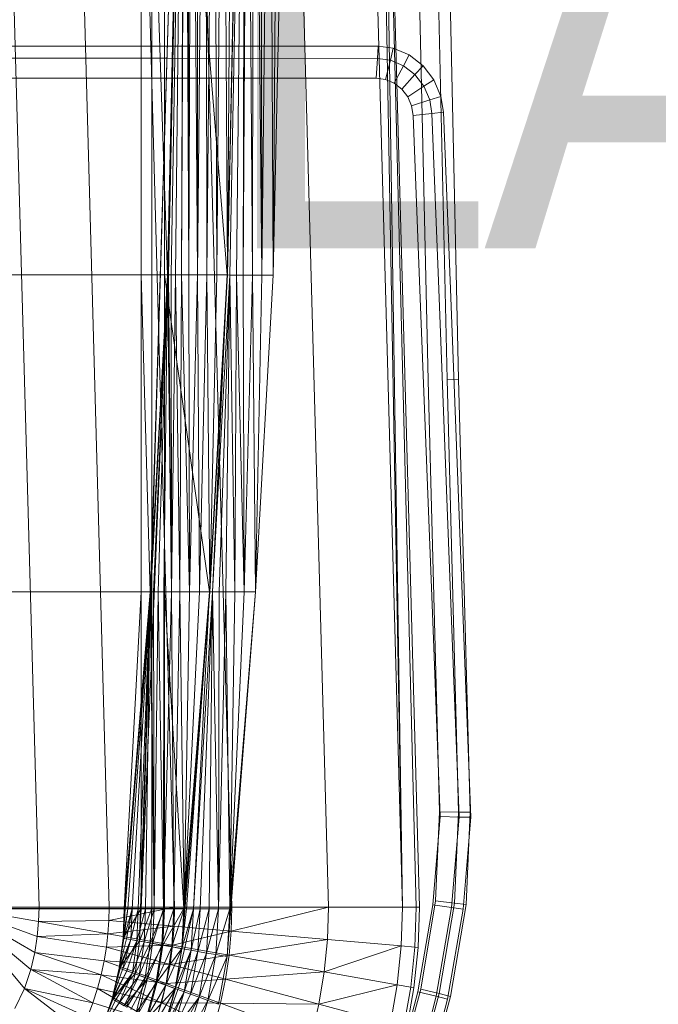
# Model space of a CAD drawing. Header units: metres. Extents: x 391.1 to 427.5, y 12.8 to 28.4.
# Tile 60 of 218: x 402.054 to 402.286, y 27.575 to 27.932. Entities that reach past the tile are written whole.
import ezdxf

# ---------------------------------------------------------------- set-up
doc = ezdxf.new("R2010")
doc.units = ezdxf.units.M
doc.layers.add('A-DETL-____-MBND', color=7, linetype='Continuous', lineweight=18)
doc.layers.add('E-LITE-EQPM-IDEN', color=7, linetype='Continuous', lineweight=30)
doc.styles.add('Tahoma_4', font='tahoma.ttf', dxfattribs={"height": 0.15})

# ---------------------------------------------------------------- blocks, each defined once
blk = doc.blocks.new('Family - Inodor PA-152684-03_ENLLUMENAT_P0A')
at = {"layer": 'A-DETL-____-MBND', "color": 253, "true_color": 0xaaaaaa}
for p, q in [((0.21897, 0.7262), (0.23305, 0.21652)), ((0.24439, 0.7262), (0.25847, 0.21652)), ((0.26816, 0.7262), (0.28224, 0.21652)), ((0.28568, 0.7262), (0.26951, 0.2042)), ((0.26951, 0.2042), (0.28565, 0.7256)), ((0.26951, 0.2042), (0.28565, 0.7256)), ((0.27003, 0.72561), (0.27003, 0.44571)), ((0.27003, 0.72561), (0.27003, 0.44571)), ((0.27003, 0.72561), (0.27003, 0.44571)), ((0.27003, 0.72561), (0.27965, 0.44571)), ((0.27003, 0.72561), (0.27003, 0.44571)), ((0.27003, 0.72561), (0.27965, 0.44571)), ((0.27003, 0.21593), (0.28565, 0.7256)), ((0.27003, 0.21593), (0.28565, 0.7256)), ((0.27392, 0.72561), (0.27392, 0.44571)), ((0.27392, 0.72561), (0.27392, 0.44571)), ((0.27859, 0.72561), (0.27859, 0.44571)), ((0.27859, 0.72561), (0.30126, 0.44572)), ((0.27859, 0.72561), (0.27859, 0.44571)), ((0.27859, 0.72561), (0.30126, 0.44572)), ((0.28565, 0.7256), (0.27965, 0.44571)), ((0.27965, 0.44571), (0.28565, 0.7256)), ((0.28565, 0.7256), (0.27965, 0.44571)), ((0.27965, 0.44571), (0.28565, 0.7256)), ((0.28565, 0.7256), (0.27996, 0.44571)), ((0.27996, 0.44571), (0.28565, 0.7256)), ((0.28565, 0.7256), (0.28094, 0.44571)), ((0.28094, 0.44571), (0.28565, 0.7256)), ((0.28565, 0.7256), (0.28254, 0.44571)), ((0.28254, 0.44571), (0.28565, 0.7256)), ((0.28565, 0.7256), (0.28471, 0.44571)), ((0.28471, 0.44571), (0.28565, 0.7256)), ((0.28471, 0.44571), (0.28596, 0.7256)), ((0.28471, 0.44571), (0.28596, 0.7256)), ((0.28596, 0.7256), (0.28739, 0.44571)), ((0.28596, 0.7256), (0.28739, 0.44571)), ((0.28694, 0.7256), (0.28739, 0.44571)), ((0.28694, 0.7256), (0.28739, 0.44571)), ((0.28854, 0.7256), (0.28739, 0.44571)), ((0.28739, 0.44571), (0.28854, 0.7256)), ((0.28854, 0.7256), (0.29049, 0.44571)), ((0.28854, 0.7256), (0.29049, 0.44571)), ((0.28891, 0.7262), (0.30299, 0.21652)), ((0.29071, 0.7256), (0.29049, 0.44571)), ((0.29049, 0.44571), (0.29071, 0.7256)), ((0.29049, 0.44571), (0.29339, 0.7256)), ((0.29049, 0.44571), (0.29339, 0.7256)), ((0.29339, 0.7256), (0.29392, 0.44571)), ((0.29339, 0.7256), (0.29392, 0.44571)), ((0.29649, 0.7256), (0.29392, 0.44571)), ((0.29392, 0.44571), (0.29649, 0.7256)), ((0.29649, 0.7256), (0.29758, 0.44571)), ((0.29649, 0.7256), (0.29758, 0.44571)), ((0.29992, 0.7256), (0.29758, 0.44571)), ((0.29758, 0.44571), (0.29992, 0.7256)), ((0.29992, 0.7256), (0.30135, 0.44571)), ((0.29992, 0.7256), (0.30135, 0.44571)), ((0.3076, 0.72555), (0.30126, 0.44572)), ((0.30126, 0.44572), (0.3076, 0.72555)), ((0.30749, 0.7262), (0.30135, 0.44571)), ((0.30358, 0.7256), (0.30135, 0.44571)), ((0.30135, 0.44571), (0.30358, 0.7256)), ((0.30135, 0.44571), (0.30735, 0.7256)), ((0.30135, 0.44571), (0.30735, 0.7256)), ((0.3076, 0.72555), (0.30226, 0.44566)), ((0.30226, 0.44566), (0.3076, 0.72555)), ((0.3076, 0.72555), (0.30471, 0.44566)), ((0.30471, 0.44566), (0.3076, 0.72555)), ((0.3076, 0.72555), (0.30715, 0.44566)), ((0.30715, 0.44566), (0.3076, 0.72555)), ((0.30715, 0.44566), (0.3086, 0.72555)), ((0.30715, 0.44566), (0.3086, 0.72555)), ((0.3086, 0.72555), (0.31043, 0.44566)), ((0.3086, 0.72555), (0.31043, 0.44566)), ((0.31105, 0.72555), (0.31043, 0.44566)), ((0.31043, 0.44566), (0.31105, 0.72555)), ((0.31105, 0.72555), (0.31384, 0.44566)), ((0.31105, 0.72555), (0.31384, 0.44566)), ((0.31349, 0.72555), (0.31384, 0.44566)), ((0.31349, 0.72555), (0.31384, 0.44566)), ((0.31677, 0.72555), (0.31384, 0.44566)), ((0.31384, 0.44566), (0.31677, 0.72555)), ((0.31677, 0.72555), (0.31794, 0.44566)), ((0.31677, 0.72555), (0.31794, 0.44566)), ((0.32408, 0.7262), (0.31794, 0.44566)), ((0.32019, 0.72555), (0.31794, 0.44566)), ((0.31794, 0.44566), (0.32019, 0.72555)), ((0.31794, 0.44566), (0.32395, 0.72555)), ((0.31794, 0.44566), (0.32395, 0.72555)), ((0.32395, 0.7262), (0.33803, 0.21652)), ((0.35083, 0.7262), (0.36491, 0.21652)), ((0.35578, 0.7262), (0.36491, 0.21652)), ((0.35697, 0.7262), (0.36491, 0.21652)), ((0.35697, 0.7262), (0.36986, 0.21652)), ((0.35697, 0.7262), (0.37104, 0.21652)), ((0.3742, 0.40749), (0.36709, 0.72691)), ((0.3742, 0.40749), (0.36709, 0.72691)), ((0.38104, 0.40776), (0.37392, 0.72725)), ((0.38104, 0.40776), (0.37392, 0.72725)), ((0.38526, 0.40793), (0.37814, 0.72747)), ((0.38526, 0.40793), (0.37814, 0.72747)), ((0.12668, 0.52871), (0.27914, 0.52871)), ((0.12668, 0.52871), (0.27914, 0.52871)), ((0.27914, 0.52871), (0.35608, 0.52867)), ((0.27914, 0.52871), (0.35608, 0.52867)), ((0.35608, 0.52867), (0.3558, 0.52422)), ((0.3558, 0.52422), (0.35608, 0.52867)), ((0.35608, 0.52867), (0.36156, 0.52793)), ((0.35608, 0.52867), (0.36156, 0.52793)), ((0.36156, 0.52793), (0.36048, 0.52359)), ((0.36048, 0.52359), (0.36156, 0.52793)), ((0.36156, 0.52793), (0.36735, 0.52548)), ((0.36156, 0.52793), (0.36735, 0.52548)), ((0.36735, 0.52548), (0.36527, 0.52156)), ((0.36527, 0.52156), (0.36735, 0.52548)), ((0.36735, 0.52548), (0.37237, 0.52157)), ((0.36735, 0.52548), (0.37237, 0.52157)), ((0.12668, 0.52427), (0.27914, 0.52427)), ((0.12668, 0.52427), (0.27914, 0.52427)), ((0.27914, 0.52427), (0.3558, 0.52422)), ((0.27914, 0.52427), (0.3558, 0.52422)), ((0.3558, 0.52422), (0.35537, 0.51703)), ((0.35537, 0.51703), (0.3558, 0.52422)), ((0.3558, 0.52422), (0.36048, 0.52359)), ((0.3558, 0.52422), (0.36048, 0.52359)), ((0.36048, 0.52359), (0.35875, 0.51657)), ((0.35875, 0.51657), (0.36048, 0.52359)), ((0.36048, 0.52359), (0.36527, 0.52156)), ((0.36048, 0.52359), (0.36527, 0.52156)), ((0.36527, 0.52156), (0.36191, 0.51523)), ((0.36191, 0.51523), (0.36527, 0.52156)), ((0.36527, 0.52156), (0.36942, 0.51833)), ((0.36527, 0.52156), (0.36942, 0.51833)), ((0.37237, 0.52157), (0.36942, 0.51833)), ((0.36942, 0.51833), (0.37237, 0.52157)), ((0.37237, 0.52157), (0.37629, 0.51645)), ((0.37237, 0.52157), (0.37629, 0.51645)), ((0.36942, 0.51833), (0.36464, 0.5131)), ((0.36464, 0.5131), (0.36942, 0.51833)), ((0.36942, 0.51833), (0.37266, 0.5141)), ((0.36942, 0.51833), (0.37266, 0.5141)), ((0.27914, 0.51707), (0.12668, 0.51707)), ((0.12668, 0.51707), (0.27914, 0.51707)), ((0.27914, 0.51707), (0.12668, 0.51707)), ((0.27914, 0.51707), (0.12668, 0.51707)), ((0.35537, 0.51703), (0.27914, 0.51707)), ((0.27914, 0.51707), (0.35537, 0.51703)), ((0.35537, 0.51703), (0.27914, 0.51707)), ((0.35537, 0.51703), (0.27914, 0.51707)), ((0.35875, 0.51657), (0.35537, 0.51703)), ((0.35537, 0.51703), (0.35875, 0.51657)), ((0.35875, 0.51657), (0.35537, 0.51703)), ((0.35875, 0.51657), (0.35537, 0.51703)), ((0.36191, 0.51523), (0.35875, 0.51657)), ((0.35875, 0.51657), (0.36191, 0.51523)), ((0.36191, 0.51523), (0.35875, 0.51657)), ((0.36191, 0.51523), (0.35875, 0.51657)), ((0.36464, 0.5131), (0.36191, 0.51523)), ((0.36191, 0.51523), (0.36464, 0.5131)), ((0.36464, 0.5131), (0.36191, 0.51523)), ((0.36464, 0.5131), (0.36191, 0.51523)), ((0.37266, 0.5141), (0.36678, 0.51031)), ((0.36678, 0.51031), (0.37266, 0.5141)), ((0.37629, 0.51645), (0.37266, 0.5141)), ((0.37266, 0.5141), (0.37629, 0.51645)), ((0.37266, 0.5141), (0.37478, 0.50915)), ((0.37266, 0.5141), (0.37478, 0.50915)), ((0.37629, 0.51645), (0.37885, 0.51046)), ((0.37629, 0.51645), (0.37885, 0.51046)), ((0.36678, 0.51031), (0.36464, 0.5131)), ((0.36464, 0.5131), (0.36678, 0.51031)), ((0.36678, 0.51031), (0.36464, 0.5131)), ((0.36678, 0.51031), (0.36464, 0.5131)), ((0.36818, 0.50704), (0.36678, 0.51031)), ((0.36678, 0.51031), (0.36818, 0.50704)), ((0.36818, 0.50704), (0.36678, 0.51031)), ((0.36818, 0.50704), (0.36678, 0.51031)), ((0.37478, 0.50915), (0.36818, 0.50704)), ((0.36818, 0.50704), (0.37478, 0.50915)), ((0.36875, 0.5035), (0.36818, 0.50704)), ((0.36818, 0.50704), (0.36875, 0.5035)), ((0.36875, 0.5035), (0.36818, 0.50704)), ((0.36875, 0.5035), (0.36818, 0.50704)), ((0.37885, 0.51046), (0.37478, 0.50915)), ((0.37478, 0.50915), (0.37885, 0.51046)), ((0.37478, 0.50915), (0.37557, 0.50425)), ((0.37478, 0.50915), (0.37557, 0.50425)), ((0.37885, 0.51046), (0.37978, 0.50472)), ((0.37885, 0.51046), (0.37978, 0.50472)), ((0.37557, 0.50425), (0.36875, 0.5035)), ((0.36875, 0.5035), (0.37557, 0.50425)), ((0.37121, 0.44025), (0.36875, 0.5035)), ((0.36875, 0.5035), (0.37121, 0.44025)), ((0.37121, 0.44025), (0.36875, 0.5035)), ((0.37121, 0.44025), (0.36875, 0.5035)), ((0.37978, 0.50472), (0.37557, 0.50425)), ((0.37557, 0.50425), (0.37978, 0.50472)), ((0.37557, 0.50425), (0.37805, 0.44054)), ((0.37557, 0.50425), (0.37805, 0.44054)), ((0.37978, 0.50472), (0.38227, 0.44073)), ((0.37978, 0.50472), (0.38227, 0.44073)), ((0.13594, 0.44571), (0.27003, 0.44571)), ((0.13594, 0.44571), (0.27003, 0.44571)), ((0.13594, 0.44571), (0.27003, 0.44571)), ((0.13594, 0.44571), (0.27003, 0.44571)), ((0.27003, 0.44571), (0.27003, 0.33082)), ((0.27003, 0.44571), (0.27392, 0.44571)), ((0.27003, 0.44571), (0.27392, 0.44571)), ((0.27003, 0.44571), (0.27003, 0.33082)), ((0.27003, 0.44571), (0.27003, 0.33082)), ((0.27965, 0.44571), (0.27003, 0.44571)), ((0.27003, 0.44571), (0.2733, 0.33082)), ((0.27003, 0.44571), (0.27003, 0.33082)), ((0.27003, 0.44571), (0.27965, 0.44571)), ((0.27003, 0.44571), (0.2733, 0.33082)), ((0.27003, 0.21593), (0.27965, 0.44571)), ((0.27003, 0.21593), (0.27965, 0.44571)), ((0.27965, 0.44571), (0.2733, 0.33082)), ((0.2733, 0.33082), (0.27965, 0.44571)), ((0.27965, 0.44571), (0.2733, 0.33082)), ((0.2733, 0.33082), (0.27965, 0.44571)), ((0.27965, 0.44571), (0.27362, 0.33082)), ((0.27362, 0.33082), (0.27965, 0.44571)), ((0.27392, 0.44571), (0.27392, 0.33082)), ((0.27392, 0.44571), (0.27859, 0.44571)), ((0.27392, 0.44571), (0.27859, 0.44571)), ((0.27392, 0.44571), (0.27392, 0.33082)), ((0.27965, 0.44571), (0.2746, 0.33082)), ((0.2746, 0.33082), (0.27965, 0.44571)), ((0.27965, 0.44571), (0.2762, 0.33082)), ((0.2762, 0.33082), (0.27965, 0.44571)), ((0.27965, 0.44571), (0.27837, 0.33082)), ((0.27837, 0.33082), (0.27965, 0.44571)), ((0.30126, 0.44572), (0.27859, 0.44571)), ((0.27859, 0.44571), (0.30126, 0.44572)), ((0.27859, 0.44571), (0.27859, 0.33082)), ((0.27859, 0.44571), (0.29491, 0.33082)), ((0.27859, 0.44571), (0.27859, 0.33082)), ((0.27859, 0.44571), (0.29491, 0.33082)), ((0.27965, 0.44571), (0.28105, 0.33082)), ((0.27965, 0.44571), (0.27996, 0.44571)), ((0.27965, 0.44571), (0.28105, 0.33082)), ((0.27965, 0.44571), (0.27996, 0.44571)), ((0.27996, 0.44571), (0.28105, 0.33082)), ((0.27996, 0.44571), (0.28094, 0.44571)), ((0.27996, 0.44571), (0.28105, 0.33082)), ((0.27996, 0.44571), (0.28094, 0.44571)), ((0.28094, 0.44571), (0.28105, 0.33082)), ((0.28094, 0.44571), (0.28254, 0.44571)), ((0.28094, 0.44571), (0.28105, 0.33082)), ((0.28094, 0.44571), (0.28254, 0.44571)), ((0.28254, 0.44571), (0.28105, 0.33082)), ((0.28105, 0.33082), (0.28254, 0.44571)), ((0.28254, 0.44571), (0.28415, 0.33082)), ((0.28254, 0.44571), (0.28471, 0.44571)), ((0.28254, 0.44571), (0.28415, 0.33082)), ((0.28254, 0.44571), (0.28471, 0.44571)), ((0.28471, 0.44571), (0.28415, 0.33082)), ((0.28415, 0.33082), (0.28471, 0.44571)), ((0.28471, 0.44571), (0.28758, 0.33082)), ((0.28471, 0.44571), (0.28739, 0.44571)), ((0.28471, 0.44571), (0.28739, 0.44571)), ((0.28471, 0.44571), (0.28758, 0.33082)), ((0.28739, 0.44571), (0.28758, 0.33082)), ((0.28739, 0.44571), (0.29049, 0.44571)), ((0.28739, 0.44571), (0.28758, 0.33082)), ((0.28739, 0.44571), (0.29049, 0.44571)), ((0.29049, 0.44571), (0.28758, 0.33082)), ((0.28758, 0.33082), (0.29049, 0.44571)), ((0.29049, 0.44571), (0.29124, 0.33082)), ((0.29049, 0.44571), (0.29392, 0.44571)), ((0.29049, 0.44571), (0.29124, 0.33082)), ((0.29049, 0.44571), (0.29392, 0.44571)), ((0.29392, 0.44571), (0.29124, 0.33082)), ((0.29124, 0.33082), (0.29392, 0.44571)), ((0.29392, 0.44571), (0.29501, 0.33082)), ((0.29392, 0.44571), (0.29758, 0.44571)), ((0.29392, 0.44571), (0.29501, 0.33082)), ((0.29392, 0.44571), (0.29758, 0.44571)), ((0.30126, 0.44572), (0.29491, 0.33082)), ((0.29491, 0.33082), (0.30126, 0.44572)), ((0.29758, 0.44571), (0.29501, 0.33082)), ((0.29501, 0.33082), (0.29758, 0.44571)), ((0.29501, 0.33082), (0.30135, 0.44571)), ((0.30126, 0.44572), (0.29591, 0.33077)), ((0.29591, 0.33077), (0.30126, 0.44572)), ((0.29591, 0.33077), (0.30226, 0.44566)), ((0.29591, 0.33077), (0.30226, 0.44566)), ((0.29758, 0.44571), (0.30135, 0.44571)), ((0.29758, 0.44571), (0.30135, 0.44571)), ((0.30226, 0.44566), (0.29837, 0.33077)), ((0.29837, 0.33077), (0.30226, 0.44566)), ((0.30226, 0.44566), (0.3008, 0.33077)), ((0.3008, 0.33077), (0.30226, 0.44566)), ((0.30126, 0.44572), (0.30226, 0.44566)), ((0.30126, 0.44572), (0.30226, 0.44566)), ((0.30226, 0.44566), (0.30408, 0.33077)), ((0.30226, 0.44566), (0.30471, 0.44566)), ((0.30226, 0.44566), (0.30408, 0.33077)), ((0.30226, 0.44566), (0.30471, 0.44566)), ((0.30471, 0.44566), (0.30408, 0.33077)), ((0.30408, 0.33077), (0.30471, 0.44566)), ((0.30471, 0.44566), (0.3075, 0.33077)), ((0.30471, 0.44566), (0.30715, 0.44566)), ((0.30471, 0.44566), (0.3075, 0.33077)), ((0.30471, 0.44566), (0.30715, 0.44566)), ((0.30715, 0.44566), (0.3075, 0.33077)), ((0.30715, 0.44566), (0.31043, 0.44566)), ((0.30715, 0.44566), (0.3075, 0.33077)), ((0.30715, 0.44566), (0.31043, 0.44566)), ((0.31043, 0.44566), (0.3075, 0.33077)), ((0.3075, 0.33077), (0.31043, 0.44566)), ((0.31043, 0.44566), (0.3116, 0.33076)), ((0.31043, 0.44566), (0.31384, 0.44566)), ((0.31043, 0.44566), (0.31384, 0.44566)), ((0.31043, 0.44566), (0.3116, 0.33076)), ((0.31384, 0.44566), (0.3116, 0.33076)), ((0.3116, 0.33076), (0.31384, 0.44566)), ((0.3116, 0.33076), (0.31794, 0.44566)), ((0.31384, 0.44566), (0.31794, 0.44566)), ((0.31384, 0.44566), (0.31794, 0.44566)), ((0.37612, 0.31375), (0.37121, 0.44025)), ((0.37121, 0.44025), (0.37612, 0.31375)), ((0.37612, 0.31375), (0.37121, 0.44025)), ((0.37612, 0.31375), (0.37121, 0.44025)), ((0.37805, 0.44054), (0.38296, 0.31404)), ((0.37805, 0.44054), (0.38296, 0.31404)), ((0.38227, 0.44073), (0.38718, 0.31422)), ((0.38227, 0.44073), (0.38718, 0.31422)), ((0.37833, 0.25103), (0.3742, 0.40749)), ((0.37833, 0.25103), (0.3742, 0.40749)), ((0.38526, 0.40793), (0.38104, 0.40776)), ((0.38104, 0.40776), (0.38526, 0.40793)), ((0.38517, 0.25097), (0.38104, 0.40776)), ((0.38517, 0.25097), (0.38104, 0.40776)), ((0.3894, 0.25093), (0.38526, 0.40793)), ((0.3894, 0.25093), (0.38526, 0.40793)), ((0.13594, 0.33082), (0.27003, 0.33082)), ((0.13594, 0.33082), (0.27003, 0.33082)), ((0.13594, 0.33082), (0.27003, 0.33082)), ((0.13594, 0.33082), (0.27003, 0.33082)), ((0.2733, 0.33082), (0.26396, 0.21587)), ((0.26396, 0.21587), (0.27003, 0.33082)), ((0.26396, 0.21587), (0.27003, 0.33082)), ((0.2733, 0.33082), (0.26396, 0.21587)), ((0.26396, 0.21587), (0.2733, 0.33082)), ((0.26396, 0.21587), (0.27003, 0.33082)), ((0.26396, 0.21587), (0.27003, 0.33082)), ((0.2733, 0.33082), (0.26428, 0.21587)), ((0.26428, 0.21587), (0.2733, 0.33082)), ((0.2733, 0.33082), (0.26526, 0.21587)), ((0.26526, 0.21587), (0.2733, 0.33082)), ((0.2733, 0.33082), (0.26686, 0.21587)), ((0.26686, 0.21587), (0.2733, 0.33082)), ((0.2733, 0.33082), (0.26903, 0.21587)), ((0.26903, 0.21587), (0.2733, 0.33082)), ((0.27003, 0.33082), (0.2733, 0.33082)), ((0.27003, 0.33082), (0.27003, 0.21593)), ((0.27003, 0.21593), (0.27003, 0.33082)), ((0.27003, 0.33082), (0.27392, 0.33082)), ((0.27003, 0.33082), (0.27392, 0.33082)), ((0.27003, 0.33082), (0.27003, 0.21593)), ((0.27003, 0.33082), (0.27003, 0.21593)), ((0.2733, 0.33082), (0.27003, 0.21593)), ((0.27003, 0.33082), (0.27003, 0.21593)), ((0.27003, 0.21593), (0.2733, 0.33082)), ((0.2733, 0.33082), (0.2717, 0.21587)), ((0.2717, 0.21587), (0.2733, 0.33082)), ((0.2733, 0.33082), (0.27481, 0.21587)), ((0.2733, 0.33082), (0.27362, 0.33082)), ((0.2733, 0.33082), (0.27481, 0.21587)), ((0.2733, 0.33082), (0.27362, 0.33082)), ((0.27362, 0.33082), (0.27481, 0.21587)), ((0.27362, 0.33082), (0.2746, 0.33082)), ((0.27362, 0.33082), (0.27481, 0.21587)), ((0.27362, 0.33082), (0.2746, 0.33082)), ((0.27392, 0.33082), (0.27392, 0.21593)), ((0.27392, 0.33082), (0.27859, 0.33082)), ((0.27392, 0.33082), (0.27859, 0.33082)), ((0.27392, 0.33082), (0.27392, 0.21593)), ((0.2746, 0.33082), (0.27481, 0.21587)), ((0.2746, 0.33082), (0.2762, 0.33082)), ((0.2746, 0.33082), (0.27481, 0.21587)), ((0.2746, 0.33082), (0.2762, 0.33082)), ((0.2762, 0.33082), (0.27481, 0.21587)), ((0.27481, 0.21587), (0.2762, 0.33082)), ((0.2762, 0.33082), (0.27824, 0.21587)), ((0.2762, 0.33082), (0.27837, 0.33082)), ((0.2762, 0.33082), (0.27824, 0.21587)), ((0.2762, 0.33082), (0.27837, 0.33082)), ((0.27837, 0.33082), (0.27824, 0.21587)), ((0.27824, 0.21587), (0.27837, 0.33082)), ((0.27824, 0.21587), (0.28105, 0.33082)), ((0.27824, 0.21587), (0.28105, 0.33082)), ((0.27837, 0.33082), (0.28105, 0.33082)), ((0.27837, 0.33082), (0.28105, 0.33082)), ((0.27859, 0.33082), (0.27859, 0.21593)), ((0.29491, 0.33082), (0.27859, 0.33082)), ((0.27859, 0.33082), (0.28557, 0.21593)), ((0.27859, 0.33082), (0.27859, 0.21593)), ((0.27859, 0.33082), (0.29491, 0.33082)), ((0.27859, 0.33082), (0.28557, 0.21593)), ((0.28105, 0.33082), (0.28189, 0.21587)), ((0.28105, 0.33082), (0.28415, 0.33082)), ((0.28105, 0.33082), (0.28189, 0.21587)), ((0.28105, 0.33082), (0.28415, 0.33082)), ((0.28415, 0.33082), (0.28189, 0.21587)), ((0.28189, 0.21587), (0.28415, 0.33082)), ((0.28415, 0.33082), (0.28567, 0.21587)), ((0.28415, 0.33082), (0.28758, 0.33082)), ((0.28415, 0.33082), (0.28758, 0.33082)), ((0.28415, 0.33082), (0.28567, 0.21587)), ((0.2849, 0.20142), (0.29501, 0.33082)), ((0.29491, 0.33082), (0.28557, 0.21593)), ((0.28557, 0.21593), (0.29491, 0.33082)), ((0.28758, 0.33082), (0.28567, 0.21587)), ((0.28567, 0.21587), (0.29501, 0.33082)), ((0.28567, 0.21587), (0.28758, 0.33082)), ((0.28567, 0.21587), (0.29124, 0.33082)), ((0.28567, 0.21587), (0.29124, 0.33082)), ((0.28567, 0.21587), (0.29501, 0.33082)), ((0.29491, 0.33082), (0.28657, 0.21587)), ((0.28657, 0.21587), (0.29491, 0.33082)), ((0.28758, 0.33082), (0.29124, 0.33082)), ((0.28758, 0.33082), (0.29124, 0.33082)), ((0.29491, 0.33082), (0.28902, 0.21587)), ((0.28902, 0.21587), (0.29491, 0.33082)), ((0.28902, 0.21587), (0.29591, 0.33077)), ((0.28902, 0.21587), (0.29591, 0.33077)), ((0.29124, 0.33082), (0.29501, 0.33082)), ((0.29124, 0.33082), (0.29501, 0.33082)), ((0.29591, 0.33077), (0.29146, 0.21587)), ((0.29146, 0.21587), (0.29591, 0.33077)), ((0.29591, 0.33077), (0.29474, 0.21587)), ((0.29474, 0.21587), (0.29591, 0.33077)), ((0.29491, 0.33082), (0.29591, 0.33077)), ((0.29491, 0.33082), (0.29591, 0.33077)), ((0.29591, 0.33077), (0.29816, 0.21587)), ((0.29591, 0.33077), (0.29837, 0.33077)), ((0.29591, 0.33077), (0.29816, 0.21587)), ((0.29591, 0.33077), (0.29837, 0.33077)), ((0.29837, 0.33077), (0.29816, 0.21587)), ((0.29816, 0.21587), (0.29837, 0.33077)), ((0.29816, 0.21587), (0.3008, 0.33077)), ((0.29816, 0.21587), (0.3008, 0.33077)), ((0.29837, 0.33077), (0.3008, 0.33077)), ((0.29837, 0.33077), (0.3008, 0.33077)), ((0.3008, 0.33077), (0.30225, 0.21587)), ((0.3008, 0.33077), (0.30408, 0.33077)), ((0.3008, 0.33077), (0.30225, 0.21587)), ((0.3008, 0.33077), (0.30408, 0.33077)), ((0.30124, 0.19854), (0.3116, 0.33076)), ((0.30408, 0.33077), (0.30225, 0.21587)), ((0.30225, 0.21587), (0.30408, 0.33077)), ((0.30225, 0.21587), (0.3075, 0.33077)), ((0.30225, 0.21587), (0.3075, 0.33077)), ((0.30225, 0.21587), (0.3116, 0.33076)), ((0.30225, 0.21587), (0.3116, 0.33076)), ((0.30408, 0.33077), (0.3075, 0.33077)), ((0.30408, 0.33077), (0.3075, 0.33077)), ((0.3075, 0.33077), (0.3116, 0.33076)), ((0.3075, 0.33077), (0.3116, 0.33076)), ((0.38718, 0.31422), (0.38966, 0.24905)), ((0.38718, 0.31422), (0.38966, 0.24905)), ((0.37858, 0.24933), (0.37612, 0.31375)), ((0.37612, 0.31375), (0.37858, 0.24933)), ((0.37858, 0.24933), (0.37612, 0.31375)), ((0.37858, 0.24933), (0.37612, 0.31375)), ((0.38296, 0.31404), (0.38543, 0.24916)), ((0.38296, 0.31404), (0.38543, 0.24916)), ((0.37692, 0.21873), (0.37833, 0.25103)), ((0.37692, 0.21873), (0.37833, 0.25103)), ((0.38517, 0.25097), (0.37833, 0.25103)), ((0.37833, 0.25103), (0.38517, 0.25097)), ((0.38373, 0.21793), (0.38517, 0.25097)), ((0.38373, 0.21793), (0.38517, 0.25097)), ((0.3894, 0.25093), (0.38517, 0.25097)), ((0.38517, 0.25097), (0.3894, 0.25093)), ((0.38794, 0.21744), (0.3894, 0.25093)), ((0.38794, 0.21744), (0.3894, 0.25093)), ((0.3759, 0.21736), (0.37858, 0.24933)), ((0.37858, 0.24933), (0.3759, 0.21736)), ((0.3759, 0.21736), (0.37858, 0.24933)), ((0.3759, 0.21736), (0.37858, 0.24933)), ((0.38543, 0.24916), (0.37858, 0.24933)), ((0.37858, 0.24933), (0.38543, 0.24916)), ((0.38543, 0.24916), (0.38269, 0.2164)), ((0.38543, 0.24916), (0.38269, 0.2164)), ((0.38966, 0.24905), (0.38543, 0.24916)), ((0.38543, 0.24916), (0.38966, 0.24905)), ((0.38966, 0.24905), (0.38688, 0.2158)), ((0.38966, 0.24905), (0.38688, 0.2158)), ((0.37152, 0.18674), (0.37692, 0.21873)), ((0.37152, 0.18674), (0.37692, 0.21873)), ((0.38373, 0.21793), (0.37692, 0.21873)), ((0.37692, 0.21873), (0.38373, 0.21793)), ((0.3782, 0.18512), (0.38373, 0.21793)), ((0.3782, 0.18512), (0.38373, 0.21793)), ((0.38794, 0.21744), (0.38373, 0.21793)), ((0.38373, 0.21793), (0.38794, 0.21744)), ((0.27003, 0.21593), (0.13594, 0.21593)), ((0.13594, 0.21593), (0.27003, 0.21593)), ((0.142, 0.21587), (0.26396, 0.21587)), ((0.142, 0.21587), (0.26396, 0.21587)), ((0.23305, 0.21652), (0.20299, 0.21652)), ((0.20299, 0.21652), (0.22776, 0.18699)), ((0.20299, 0.21652), (0.23005, 0.19381)), ((0.20299, 0.21652), (0.23151, 0.20005)), ((0.20299, 0.21652), (0.23241, 0.20581)), ((0.20299, 0.21652), (0.2329, 0.21124)), ((0.23305, 0.21652), (0.2329, 0.21124)), ((0.25847, 0.21652), (0.23305, 0.21652)), ((0.25847, 0.21652), (0.25836, 0.21167)), ((0.28224, 0.21652), (0.25836, 0.21167)), ((0.25847, 0.21652), (0.28224, 0.21652)), ((0.26352, 0.20519), (0.27003, 0.21593)), ((0.26352, 0.20519), (0.27003, 0.21593)), ((0.26396, 0.21587), (0.26352, 0.20519)), ((0.26352, 0.20519), (0.26526, 0.21587)), ((0.26352, 0.20519), (0.26396, 0.21587)), ((0.26352, 0.20519), (0.26428, 0.21587)), ((0.26352, 0.20519), (0.26428, 0.21587)), ((0.26352, 0.20519), (0.26526, 0.21587)), ((0.26352, 0.20519), (0.26396, 0.21587)), ((0.26352, 0.20519), (0.26396, 0.21587)), ((0.26526, 0.21587), (0.26383, 0.20514)), ((0.26383, 0.20514), (0.26686, 0.21587)), ((0.26383, 0.20514), (0.26526, 0.21587)), ((0.26383, 0.20514), (0.26686, 0.21587)), ((0.27003, 0.21593), (0.26396, 0.21587)), ((0.26396, 0.21587), (0.27003, 0.21593)), ((0.26396, 0.21587), (0.27003, 0.21593)), ((0.26396, 0.21587), (0.26428, 0.21587)), ((0.26396, 0.21587), (0.26428, 0.21587)), ((0.26428, 0.21587), (0.26526, 0.21587)), ((0.26428, 0.21587), (0.26526, 0.21587)), ((0.26686, 0.21587), (0.2648, 0.20497)), ((0.2648, 0.20497), (0.26686, 0.21587)), ((0.26526, 0.21587), (0.26686, 0.21587)), ((0.26526, 0.21587), (0.26686, 0.21587)), ((0.26686, 0.21587), (0.26637, 0.20469)), ((0.26637, 0.20469), (0.26686, 0.21587)), ((0.26637, 0.20469), (0.26903, 0.21587)), ((0.26637, 0.20469), (0.26903, 0.21587)), ((0.26686, 0.21587), (0.26903, 0.21587)), ((0.26686, 0.21587), (0.26903, 0.21587)), ((0.26903, 0.21587), (0.26851, 0.20431)), ((0.26851, 0.20431), (0.26903, 0.21587)), ((0.26851, 0.20431), (0.2717, 0.21587)), ((0.26851, 0.20431), (0.2717, 0.21587)), ((0.26903, 0.21587), (0.2717, 0.21587)), ((0.26903, 0.21587), (0.2717, 0.21587)), ((0.27003, 0.21593), (0.26951, 0.2042)), ((0.26951, 0.2042), (0.27003, 0.21593)), ((0.26951, 0.2042), (0.27392, 0.21593)), ((0.26951, 0.2042), (0.27392, 0.21593)), ((0.27003, 0.21593), (0.26951, 0.2042)), ((0.26951, 0.2042), (0.27003, 0.21593)), ((0.27003, 0.21593), (0.27392, 0.21593)), ((0.27003, 0.21593), (0.27392, 0.21593)), ((0.2717, 0.21587), (0.27115, 0.20385)), ((0.27115, 0.20385), (0.2717, 0.21587)), ((0.27115, 0.20385), (0.27481, 0.21587)), ((0.27115, 0.20385), (0.27481, 0.21587)), ((0.2717, 0.21587), (0.27481, 0.21587)), ((0.2717, 0.21587), (0.27481, 0.21587)), ((0.27392, 0.21593), (0.27334, 0.20352)), ((0.27334, 0.20352), (0.27392, 0.21593)), ((0.27334, 0.20352), (0.27859, 0.21593)), ((0.27334, 0.20352), (0.27859, 0.21593)), ((0.27392, 0.21593), (0.27859, 0.21593)), ((0.27392, 0.21593), (0.27859, 0.21593)), ((0.27481, 0.21587), (0.2742, 0.20331)), ((0.2742, 0.20331), (0.27481, 0.21587)), ((0.2742, 0.20331), (0.27824, 0.21587)), ((0.2742, 0.20331), (0.27824, 0.21587)), ((0.27481, 0.21587), (0.27824, 0.21587)), ((0.27481, 0.21587), (0.27824, 0.21587)), ((0.27824, 0.21587), (0.27758, 0.20272)), ((0.27758, 0.20272), (0.27824, 0.21587)), ((0.27758, 0.20272), (0.28189, 0.21587)), ((0.27758, 0.20272), (0.28189, 0.21587)), ((0.27859, 0.21593), (0.27794, 0.20271)), ((0.27794, 0.20271), (0.27859, 0.21593)), ((0.27794, 0.20271), (0.28557, 0.21593)), ((0.27794, 0.20271), (0.28557, 0.21593)), ((0.27824, 0.21587), (0.28189, 0.21587)), ((0.27824, 0.21587), (0.28189, 0.21587)), ((0.27859, 0.21593), (0.28557, 0.21593)), ((0.28557, 0.21593), (0.27859, 0.21593)), ((0.28189, 0.21587), (0.28118, 0.20208)), ((0.28118, 0.20208), (0.28189, 0.21587)), ((0.28118, 0.20208), (0.28567, 0.21587)), ((0.28118, 0.20208), (0.28567, 0.21587)), ((0.28189, 0.21587), (0.28567, 0.21587)), ((0.28189, 0.21587), (0.28567, 0.21587)), ((0.28224, 0.21652), (0.28205, 0.2096)), ((0.28224, 0.21652), (0.30299, 0.21652)), ((0.28557, 0.21593), (0.28482, 0.2015)), ((0.28482, 0.2015), (0.28557, 0.21593)), ((0.28482, 0.2015), (0.28657, 0.21587)), ((0.28482, 0.2015), (0.28902, 0.21587)), ((0.28482, 0.2015), (0.28657, 0.21587)), ((0.28482, 0.2015), (0.28902, 0.21587)), ((0.28567, 0.21587), (0.2849, 0.20142)), ((0.2849, 0.20142), (0.28567, 0.21587)), ((0.28557, 0.21593), (0.28657, 0.21587)), ((0.28557, 0.21593), (0.28657, 0.21587)), ((0.28902, 0.21587), (0.28579, 0.20127)), ((0.28579, 0.20127), (0.28902, 0.21587)), ((0.28657, 0.21587), (0.28902, 0.21587)), ((0.28657, 0.21587), (0.28902, 0.21587)), ((0.28902, 0.21587), (0.28821, 0.20085)), ((0.28821, 0.20085), (0.28902, 0.21587)), ((0.28821, 0.20085), (0.29146, 0.21587)), ((0.28821, 0.20085), (0.29146, 0.21587)), ((0.28902, 0.21587), (0.29146, 0.21587)), ((0.28902, 0.21587), (0.29146, 0.21587)), ((0.29146, 0.21587), (0.29061, 0.20042)), ((0.29061, 0.20042), (0.29146, 0.21587)), ((0.29061, 0.20042), (0.29474, 0.21587)), ((0.29061, 0.20042), (0.29474, 0.21587)), ((0.29146, 0.21587), (0.29474, 0.21587)), ((0.29146, 0.21587), (0.29474, 0.21587)), ((0.29474, 0.21587), (0.29384, 0.19985)), ((0.29384, 0.19985), (0.29474, 0.21587)), ((0.29384, 0.19985), (0.29816, 0.21587)), ((0.29384, 0.19985), (0.29816, 0.21587)), ((0.29474, 0.21587), (0.29816, 0.21587)), ((0.29474, 0.21587), (0.29816, 0.21587)), ((0.29816, 0.21587), (0.2972, 0.19926)), ((0.2972, 0.19926), (0.29816, 0.21587)), ((0.2972, 0.19926), (0.30225, 0.21587)), ((0.2972, 0.19926), (0.30225, 0.21587)), ((0.29816, 0.21587), (0.30225, 0.21587)), ((0.29816, 0.21587), (0.30225, 0.21587)), ((0.30225, 0.21587), (0.30124, 0.19854)), ((0.30124, 0.19854), (0.30225, 0.21587)), ((0.30299, 0.21652), (0.30274, 0.20779)), ((0.33803, 0.21652), (0.30274, 0.20779)), ((0.30299, 0.21652), (0.33803, 0.21652)), ((0.33803, 0.21652), (0.33765, 0.20474)), ((0.33803, 0.21652), (0.36491, 0.21652)), ((0.36491, 0.21652), (0.36443, 0.20239)), ((0.36986, 0.21652), (0.36491, 0.21652)), ((0.36986, 0.21652), (0.36936, 0.20196)), ((0.37104, 0.21652), (0.36986, 0.21652)), ((0.37046, 0.18578), (0.3759, 0.21736)), ((0.3759, 0.21736), (0.37046, 0.18578)), ((0.37046, 0.18578), (0.3759, 0.21736)), ((0.37046, 0.18578), (0.3759, 0.21736)), ((0.37104, 0.21652), (0.37054, 0.20186)), ((0.38269, 0.2164), (0.3759, 0.21736)), ((0.3759, 0.21736), (0.38269, 0.2164)), ((0.38269, 0.2164), (0.37714, 0.18417)), ((0.38269, 0.2164), (0.37714, 0.18417)), ((0.38688, 0.2158), (0.38126, 0.18317)), ((0.38688, 0.2158), (0.38126, 0.18317)), ((0.38232, 0.18411), (0.38794, 0.21744)), ((0.38232, 0.18411), (0.38794, 0.21744)), ((0.38688, 0.2158), (0.38269, 0.2164)), ((0.38269, 0.2164), (0.38688, 0.2158)), ((0.2329, 0.21124), (0.23241, 0.20581)), ((0.25836, 0.21167), (0.2329, 0.21124)), ((0.2329, 0.21124), (0.25803, 0.20681)), ((0.25836, 0.21167), (0.25803, 0.20681)), ((0.25836, 0.21167), (0.28205, 0.2096)), ((0.28205, 0.2096), (0.25803, 0.20681)), ((0.28205, 0.2096), (0.28149, 0.20268)), ((0.30274, 0.20779), (0.28149, 0.20268)), ((0.28205, 0.2096), (0.30274, 0.20779)), ((0.30274, 0.20779), (0.30196, 0.19907)), ((0.30274, 0.20779), (0.33765, 0.20474)), ((0.23241, 0.20581), (0.23151, 0.20005)), ((0.25803, 0.20681), (0.23241, 0.20581)), ((0.23241, 0.20581), (0.25747, 0.20192)), ((0.25803, 0.20681), (0.25747, 0.20192)), ((0.25803, 0.20681), (0.28149, 0.20268)), ((0.26352, 0.20519), (0.26214, 0.19434)), ((0.26214, 0.19434), (0.26352, 0.20519)), ((0.26352, 0.20519), (0.26214, 0.19434)), ((0.26214, 0.19434), (0.26352, 0.20519)), ((0.26214, 0.19434), (0.26383, 0.20514)), ((0.26214, 0.19434), (0.26383, 0.20514)), ((0.26214, 0.19434), (0.2648, 0.20497)), ((0.26214, 0.19434), (0.2648, 0.20497)), ((0.26214, 0.19434), (0.26637, 0.20469)), ((0.26214, 0.19434), (0.26637, 0.20469)), ((0.26214, 0.19434), (0.26951, 0.2042)), ((0.26214, 0.19434), (0.26951, 0.2042)), ((0.26637, 0.20469), (0.26244, 0.19423)), ((0.26244, 0.19423), (0.26637, 0.20469)), ((0.26637, 0.20469), (0.26336, 0.19389)), ((0.26336, 0.19389), (0.26637, 0.20469)), ((0.26336, 0.19389), (0.26851, 0.20431)), ((0.26336, 0.19389), (0.26851, 0.20431)), ((0.26352, 0.20519), (0.26383, 0.20514)), ((0.26352, 0.20519), (0.26383, 0.20514)), ((0.26352, 0.20519), (0.26951, 0.2042)), ((0.26352, 0.20519), (0.26951, 0.2042)), ((0.26383, 0.20514), (0.2648, 0.20497)), ((0.26383, 0.20514), (0.2648, 0.20497)), ((0.2648, 0.20497), (0.26637, 0.20469)), ((0.2648, 0.20497), (0.26637, 0.20469)), ((0.26851, 0.20431), (0.26486, 0.19335)), ((0.26486, 0.19335), (0.26851, 0.20431)), ((0.26637, 0.20469), (0.26851, 0.20431)), ((0.26637, 0.20469), (0.26851, 0.20431)), ((0.26851, 0.20431), (0.2669, 0.1926)), ((0.2669, 0.1926), (0.26851, 0.20431)), ((0.2669, 0.1926), (0.27115, 0.20385)), ((0.2669, 0.1926), (0.27115, 0.20385)), ((0.26951, 0.2042), (0.26786, 0.19232)), ((0.26786, 0.19232), (0.26951, 0.2042)), ((0.26951, 0.2042), (0.26786, 0.19232)), ((0.26786, 0.19232), (0.27334, 0.20352)), ((0.26786, 0.19232), (0.27334, 0.20352)), ((0.26851, 0.20431), (0.27115, 0.20385)), ((0.26851, 0.20431), (0.27115, 0.20385)), ((0.27115, 0.20385), (0.26942, 0.19169)), ((0.26942, 0.19169), (0.27115, 0.20385)), ((0.26951, 0.2042), (0.27334, 0.20352)), ((0.26951, 0.2042), (0.27334, 0.20352)), ((0.27115, 0.20385), (0.2742, 0.20331)), ((0.27115, 0.20385), (0.2742, 0.20331)), ((0.27334, 0.20352), (0.27152, 0.19099)), ((0.27152, 0.19099), (0.27334, 0.20352)), ((0.27334, 0.20352), (0.27794, 0.20271)), ((0.27334, 0.20352), (0.27794, 0.20271)), ((0.33765, 0.20474), (0.30196, 0.19907)), ((0.33765, 0.20474), (0.3365, 0.19298)), ((0.33765, 0.20474), (0.36443, 0.20239)), ((0.23151, 0.20005), (0.23005, 0.19381)), ((0.23151, 0.20005), (0.25562, 0.19198)), ((0.25668, 0.19698), (0.23151, 0.20005)), ((0.25747, 0.20192), (0.25668, 0.19698)), ((0.28149, 0.20268), (0.25747, 0.20192)), ((0.25747, 0.20192), (0.28055, 0.19574)), ((0.26942, 0.19169), (0.2742, 0.20331)), ((0.26942, 0.19169), (0.2742, 0.20331)), ((0.27152, 0.19099), (0.27794, 0.20271)), ((0.27152, 0.19099), (0.27794, 0.20271)), ((0.2742, 0.20331), (0.27233, 0.19063)), ((0.27233, 0.19063), (0.2742, 0.20331)), ((0.27233, 0.19063), (0.27758, 0.20272)), ((0.27233, 0.19063), (0.27758, 0.20272)), ((0.2742, 0.20331), (0.27758, 0.20272)), ((0.2742, 0.20331), (0.27758, 0.20272)), ((0.27758, 0.20272), (0.27556, 0.18945)), ((0.27556, 0.18945), (0.27758, 0.20272)), ((0.27556, 0.18945), (0.28118, 0.20208)), ((0.27556, 0.18945), (0.28118, 0.20208)), ((0.27794, 0.20271), (0.27591, 0.18939)), ((0.27591, 0.18939), (0.27794, 0.20271)), ((0.27591, 0.18939), (0.28482, 0.2015)), ((0.27591, 0.18939), (0.28482, 0.2015)), ((0.27758, 0.20272), (0.28118, 0.20208)), ((0.27758, 0.20272), (0.28118, 0.20208)), ((0.27794, 0.20271), (0.28482, 0.2015)), ((0.27794, 0.20271), (0.28482, 0.2015)), ((0.28118, 0.20208), (0.27899, 0.1882)), ((0.27899, 0.1882), (0.28118, 0.20208)), ((0.27899, 0.1882), (0.2849, 0.20142)), ((0.27899, 0.1882), (0.2849, 0.20142)), ((0.28149, 0.20268), (0.28055, 0.19574)), ((0.28118, 0.20208), (0.2849, 0.20142)), ((0.28118, 0.20208), (0.2849, 0.20142)), ((0.28149, 0.20268), (0.30196, 0.19907)), ((0.28482, 0.2015), (0.28247, 0.187)), ((0.28247, 0.187), (0.28482, 0.2015)), ((0.28247, 0.187), (0.28579, 0.20127)), ((0.28247, 0.187), (0.28579, 0.20127)), ((0.28247, 0.187), (0.28821, 0.20085)), ((0.28247, 0.187), (0.28821, 0.20085)), ((0.2849, 0.20142), (0.28254, 0.18691)), ((0.28821, 0.20085), (0.28339, 0.18661)), ((0.28339, 0.18661), (0.28821, 0.20085)), ((0.28482, 0.2015), (0.28579, 0.20127)), ((0.28482, 0.2015), (0.28579, 0.20127)), ((0.28821, 0.20085), (0.28569, 0.18577)), ((0.28569, 0.18577), (0.28821, 0.20085)), ((0.28569, 0.18577), (0.29061, 0.20042)), ((0.28569, 0.18577), (0.29061, 0.20042)), ((0.28579, 0.20127), (0.28821, 0.20085)), ((0.28579, 0.20127), (0.28821, 0.20085)), ((0.29061, 0.20042), (0.28798, 0.18494)), ((0.28798, 0.18494), (0.29061, 0.20042)), ((0.28821, 0.20085), (0.29061, 0.20042)), ((0.28821, 0.20085), (0.29061, 0.20042)), ((0.29061, 0.20042), (0.29384, 0.19985)), ((0.29061, 0.20042), (0.29384, 0.19985)), ((0.36443, 0.20239), (0.3365, 0.19298)), ((0.36443, 0.20239), (0.363, 0.1883)), ((0.36443, 0.20239), (0.36936, 0.20196)), ((0.36936, 0.20196), (0.36787, 0.18745)), ((0.37054, 0.20186), (0.36904, 0.18724)), ((0.36936, 0.20196), (0.37054, 0.20186)), ((0.25668, 0.19698), (0.25562, 0.19198)), ((0.25668, 0.19698), (0.27921, 0.18878)), ((0.28055, 0.19574), (0.25668, 0.19698)), ((0.30196, 0.19907), (0.28055, 0.19574)), ((0.28798, 0.18494), (0.29384, 0.19985)), ((0.28798, 0.18494), (0.29384, 0.19985)), ((0.29384, 0.19985), (0.29107, 0.18381)), ((0.29107, 0.18381), (0.29384, 0.19985)), ((0.29107, 0.18381), (0.2972, 0.19926)), ((0.29107, 0.18381), (0.2972, 0.19926)), ((0.29384, 0.19985), (0.2972, 0.19926)), ((0.29384, 0.19985), (0.2972, 0.19926)), ((0.2972, 0.19926), (0.29428, 0.18265)), ((0.29428, 0.18265), (0.2972, 0.19926)), ((0.29428, 0.18265), (0.30124, 0.19854)), ((0.29428, 0.18265), (0.30124, 0.19854)), ((0.2972, 0.19926), (0.30124, 0.19854)), ((0.2972, 0.19926), (0.30124, 0.19854)), ((0.30124, 0.19854), (0.29813, 0.18124)), ((0.30196, 0.19907), (0.30067, 0.19035)), ((0.30196, 0.19907), (0.3365, 0.19298)), ((0.23005, 0.19381), (0.22776, 0.18699)), ((0.23005, 0.19381), (0.25259, 0.18179)), ((0.25562, 0.19198), (0.23005, 0.19381)), ((0.23005, 0.19381), (0.25427, 0.18692)), ((0.26214, 0.19434), (0.25959, 0.18319)), ((0.25959, 0.18319), (0.26214, 0.19434)), ((0.26214, 0.19434), (0.25959, 0.18319)), ((0.25959, 0.18319), (0.26214, 0.19434)), ((0.25959, 0.18319), (0.26244, 0.19423)), ((0.25959, 0.18319), (0.26244, 0.19423)), ((0.25959, 0.18319), (0.26336, 0.19389)), ((0.25959, 0.18319), (0.26336, 0.19389)), ((0.25959, 0.18319), (0.26486, 0.19335)), ((0.25959, 0.18319), (0.26486, 0.19335)), ((0.26486, 0.19335), (0.25986, 0.18303)), ((0.25986, 0.18303), (0.26486, 0.19335)), ((0.26214, 0.19434), (0.26244, 0.19423)), ((0.26214, 0.19434), (0.26244, 0.19423)), ((0.26214, 0.19434), (0.26786, 0.19232)), ((0.26214, 0.19434), (0.26786, 0.19232)), ((0.26244, 0.19423), (0.26336, 0.19389)), ((0.26244, 0.19423), (0.26336, 0.19389)), ((0.26336, 0.19389), (0.26486, 0.19335)), ((0.26336, 0.19389), (0.26486, 0.19335)), ((0.26486, 0.19335), (0.2669, 0.1926)), ((0.26486, 0.19335), (0.2669, 0.1926)), ((0.28055, 0.19574), (0.27921, 0.18878)), ((0.28055, 0.19574), (0.30067, 0.19035)), ((0.3365, 0.19298), (0.30067, 0.19035)), ((0.3365, 0.19298), (0.33458, 0.18126)), ((0.3365, 0.19298), (0.363, 0.1883)), ((0.25562, 0.19198), (0.25427, 0.18692)), ((0.25562, 0.19198), (0.27744, 0.1818)), ((0.27921, 0.18878), (0.25562, 0.19198)), ((0.25959, 0.18319), (0.26786, 0.19232)), ((0.25959, 0.18319), (0.26786, 0.19232)), ((0.25986, 0.18303), (0.2669, 0.1926)), ((0.25986, 0.18303), (0.2669, 0.1926)), ((0.2669, 0.1926), (0.26071, 0.18254)), ((0.26071, 0.18254), (0.2669, 0.1926)), ((0.2669, 0.1926), (0.26209, 0.18174)), ((0.26209, 0.18174), (0.2669, 0.1926)), ((0.26209, 0.18174), (0.26942, 0.19169)), ((0.26209, 0.18174), (0.26942, 0.19169)), ((0.26942, 0.19169), (0.26397, 0.18066)), ((0.26397, 0.18066), (0.26942, 0.19169)), ((0.26397, 0.18066), (0.27233, 0.19063)), ((0.26397, 0.18066), (0.27233, 0.19063)), ((0.26786, 0.19232), (0.26487, 0.18021)), ((0.26487, 0.18021), (0.26786, 0.19232)), ((0.26786, 0.19232), (0.26487, 0.18021)), ((0.26487, 0.18021), (0.27152, 0.19099)), ((0.26487, 0.18021), (0.27152, 0.19099)), ((0.27233, 0.19063), (0.26629, 0.17932)), ((0.26629, 0.17932), (0.27233, 0.19063)), ((0.2669, 0.1926), (0.26942, 0.19169)), ((0.2669, 0.1926), (0.26942, 0.19169)), ((0.26786, 0.19232), (0.27152, 0.19099)), ((0.26786, 0.19232), (0.27152, 0.19099)), ((0.27152, 0.19099), (0.26824, 0.17826)), ((0.26824, 0.17826), (0.27152, 0.19099)), ((0.26824, 0.17826), (0.27591, 0.18939)), ((0.26824, 0.17826), (0.27591, 0.18939)), ((0.27233, 0.19063), (0.26898, 0.17777)), ((0.26898, 0.17777), (0.27233, 0.19063)), ((0.26898, 0.17777), (0.27556, 0.18945)), ((0.26898, 0.17777), (0.27556, 0.18945)), ((0.26942, 0.19169), (0.27233, 0.19063)), ((0.26942, 0.19169), (0.27233, 0.19063)), ((0.27152, 0.19099), (0.27591, 0.18939)), ((0.27152, 0.19099), (0.27591, 0.18939)), ((0.27556, 0.18945), (0.27195, 0.17605)), ((0.27195, 0.17605), (0.27556, 0.18945)), ((0.27591, 0.18939), (0.27228, 0.17592)), ((0.27228, 0.17592), (0.27591, 0.18939)), ((0.27233, 0.19063), (0.27556, 0.18945)), ((0.27233, 0.19063), (0.27556, 0.18945)), ((0.27556, 0.18945), (0.27899, 0.1882)), ((0.27556, 0.18945), (0.27899, 0.1882)), ((0.27591, 0.18939), (0.28247, 0.187)), ((0.27591, 0.18939), (0.28247, 0.187)), ((0.30067, 0.19035), (0.27921, 0.18878)), ((0.30067, 0.19035), (0.29882, 0.18164)), ((0.30067, 0.19035), (0.33458, 0.18126)), ((0.22776, 0.18699), (0.22426, 0.17968)), ((0.22776, 0.18699), (0.24811, 0.1714)), ((0.25259, 0.18179), (0.22776, 0.18699)), ((0.22776, 0.18699), (0.25056, 0.17661)), ((0.25427, 0.18692), (0.25259, 0.18179)), ((0.25427, 0.18692), (0.27521, 0.17482)), ((0.27744, 0.1818), (0.25427, 0.18692)), ((0.27195, 0.17605), (0.27899, 0.1882)), ((0.27195, 0.17605), (0.27899, 0.1882)), ((0.27228, 0.17592), (0.28247, 0.187)), ((0.27228, 0.17592), (0.28247, 0.187)), ((0.27899, 0.1882), (0.27512, 0.17422)), ((0.27512, 0.17422), (0.27899, 0.1882)), ((0.27512, 0.17422), (0.28254, 0.18691)), ((0.27512, 0.17422), (0.28254, 0.18691)), ((0.27921, 0.18878), (0.27744, 0.1818)), ((0.28247, 0.187), (0.27833, 0.17243)), ((0.27833, 0.17243), (0.28247, 0.187)), ((0.27833, 0.17243), (0.28339, 0.18661)), ((0.27833, 0.17243), (0.28339, 0.18661)), ((0.27833, 0.17243), (0.28569, 0.18577)), ((0.27833, 0.17243), (0.28569, 0.18577)), ((0.28254, 0.18691), (0.27838, 0.17234)), ((0.27899, 0.1882), (0.28254, 0.18691)), ((0.27899, 0.1882), (0.28254, 0.18691)), ((0.28569, 0.18577), (0.27917, 0.17189)), ((0.27917, 0.17189), (0.28569, 0.18577)), ((0.27921, 0.18878), (0.29882, 0.18164)), ((0.28569, 0.18577), (0.28129, 0.17066)), ((0.28129, 0.17066), (0.28569, 0.18577)), ((0.28247, 0.187), (0.28339, 0.18661)), ((0.28247, 0.187), (0.28339, 0.18661)), ((0.28339, 0.18661), (0.28569, 0.18577)), ((0.28339, 0.18661), (0.28569, 0.18577)), ((0.28569, 0.18577), (0.28798, 0.18494)), ((0.28569, 0.18577), (0.28798, 0.18494)), ((0.363, 0.1883), (0.33458, 0.18126)), ((0.363, 0.1883), (0.36059, 0.17429)), ((0.3623, 0.15485), (0.37046, 0.18578)), ((0.37046, 0.18578), (0.3623, 0.15485)), ((0.3623, 0.15485), (0.37046, 0.18578)), ((0.3623, 0.15485), (0.37046, 0.18578)), ((0.363, 0.1883), (0.36787, 0.18745)), ((0.36301, 0.15553), (0.37152, 0.18674)), ((0.36301, 0.15553), (0.37152, 0.18674)), ((0.36787, 0.18745), (0.36537, 0.17301)), ((0.36904, 0.18724), (0.36651, 0.1727)), ((0.36787, 0.18745), (0.36904, 0.18724)), ((0.37714, 0.18417), (0.37046, 0.18578)), ((0.37046, 0.18578), (0.37714, 0.18417)), ((0.3782, 0.18512), (0.37152, 0.18674)), ((0.37152, 0.18674), (0.3782, 0.18512)), ((0.2555, 0.1718), (0.25959, 0.18319)), ((0.2555, 0.1718), (0.25959, 0.18319)), ((0.25959, 0.18319), (0.2555, 0.1718)), ((0.2555, 0.1718), (0.25959, 0.18319)), ((0.2555, 0.1718), (0.25986, 0.18303)), ((0.2555, 0.1718), (0.25986, 0.18303)), ((0.2555, 0.1718), (0.26071, 0.18254)), ((0.2555, 0.1718), (0.26071, 0.18254)), ((0.25959, 0.18319), (0.25986, 0.18303)), ((0.25959, 0.18319), (0.25986, 0.18303)), ((0.25959, 0.18319), (0.26487, 0.18021)), ((0.25959, 0.18319), (0.26487, 0.18021)), ((0.25986, 0.18303), (0.26071, 0.18254)), ((0.25986, 0.18303), (0.26071, 0.18254)), ((0.26071, 0.18254), (0.26209, 0.18174)), ((0.26071, 0.18254), (0.26209, 0.18174)), ((0.28129, 0.17066), (0.28798, 0.18494)), ((0.28129, 0.17066), (0.28798, 0.18494)), ((0.28129, 0.17066), (0.29107, 0.18381)), ((0.28129, 0.17066), (0.29107, 0.18381)), ((0.29107, 0.18381), (0.2834, 0.16944)), ((0.2834, 0.16944), (0.29107, 0.18381)), ((0.29107, 0.18381), (0.28624, 0.1678)), ((0.28624, 0.1678), (0.29107, 0.18381)), ((0.28624, 0.1678), (0.29428, 0.18265)), ((0.28624, 0.1678), (0.29428, 0.18265)), ((0.28798, 0.18494), (0.29107, 0.18381)), ((0.28798, 0.18494), (0.29107, 0.18381)), ((0.29428, 0.18265), (0.2892, 0.16609)), ((0.2892, 0.16609), (0.29428, 0.18265)), ((0.29107, 0.18381), (0.29428, 0.18265)), ((0.29107, 0.18381), (0.29428, 0.18265)), ((0.29428, 0.18265), (0.29813, 0.18124)), ((0.29428, 0.18265), (0.29813, 0.18124)), ((0.37714, 0.18417), (0.3688, 0.15261)), ((0.37714, 0.18417), (0.3688, 0.15261)), ((0.36951, 0.15326), (0.3782, 0.18512)), ((0.36951, 0.15326), (0.3782, 0.18512)), ((0.38126, 0.18317), (0.37282, 0.15122)), ((0.38126, 0.18317), (0.37282, 0.15122)), ((0.37352, 0.15186), (0.38232, 0.18411)), ((0.37352, 0.15186), (0.38232, 0.18411)), ((0.38126, 0.18317), (0.37714, 0.18417)), ((0.37714, 0.18417), (0.38126, 0.18317)), ((0.38232, 0.18411), (0.3782, 0.18512)), ((0.3782, 0.18512), (0.38232, 0.18411)), ((0.25259, 0.18179), (0.25056, 0.17661)), ((0.27521, 0.17482), (0.25259, 0.18179)), ((0.2555, 0.1718), (0.26209, 0.18174)), ((0.2555, 0.1718), (0.26209, 0.18174)), ((0.26209, 0.18174), (0.26397, 0.18066)), ((0.26209, 0.18174), (0.26397, 0.18066)), ((0.27744, 0.1818), (0.27521, 0.17482)), ((0.27744, 0.1818), (0.29641, 0.17296)), ((0.29882, 0.18164), (0.27744, 0.1818)), ((0.29882, 0.18164), (0.29641, 0.17296)), ((0.29882, 0.18164), (0.33187, 0.16961)), ((0.33458, 0.18126), (0.29882, 0.18164)), ((0.33458, 0.18126), (0.33187, 0.16961)), ((0.33458, 0.18126), (0.36059, 0.17429))]:
    blk.add_line(p, q, dxfattribs=at)
blk = doc.blocks.new('LONDR55-XX_ZZ-ARQ-CAA-M3D-Londres55_ifc-1-03_ENLLUMENAT_P0A')
at = {"layer": 'A-DETL-____-MBND', "color": 253, "lineweight": 18, "true_color": 0xaaaaaa}
blk.add_blockref('Family - Inodor PA-152684-03_ENLLUMENAT_P0A', (401.82793, 27.39331), dxfattribs=at)

msp = doc.modelspace()

# ---------------------------------------------------------------- block references
at = {"lineweight": 5}
msp.add_blockref('LONDR55-XX_ZZ-ARQ-CAA-M3D-Londres55_ifc-1-03_ENLLUMENAT_P0A', (0, 0), dxfattribs=at)

# ---------------------------------------------------------------- texts
at = {"layer": 'E-LITE-EQPM-IDEN', "insert": (402.12267, 27.99868), "char_height": 0.15, "width": 0.7375525, "attachment_point": 1, "style": 'Tahoma_4'}
msp.add_mtext('LA27.3', dxfattribs=at)

doc.saveas('drawing.dxf')
